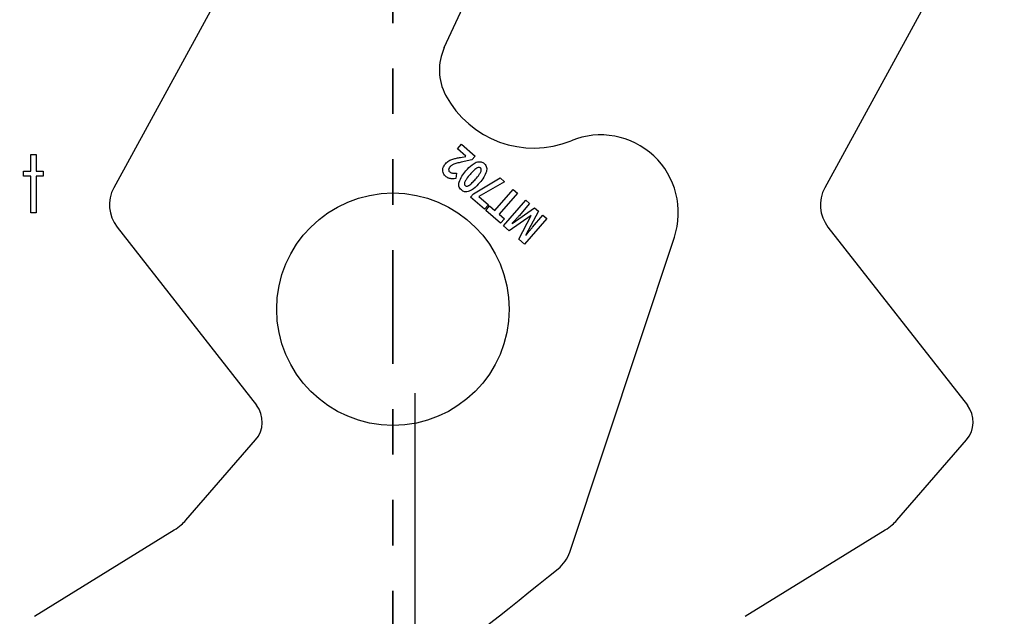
# Model space of a CAD drawing. Header units: inches. Extents: x -122 to 123, y -201 to 75.
# Tile 86 of 191: x -29.96 to -27.8, y 63.68 to 64.99. Entities that reach past the tile are written whole.
import ezdxf

# ---------------------------------------------------------------- set-up
doc = ezdxf.new("R2010")
doc.units = ezdxf.units.IN
doc.header["$MEASUREMENT"] = 0
doc.linetypes.add('PHANTOM', pattern=[0.5, 0.25, -0.05, 0.05, -0.05, 0.05, -0.05])
doc.layers.add('SECTION_VIEWS', color=7, linetype='PHANTOM', lineweight=35)
doc.layers.add('STATION_LINES', color=231, linetype='Continuous')

msp = doc.modelspace()

# ---------------------------------------------------------------- linework, layer by layer
at = {"color": 7, "linetype": 'Continuous', "lineweight": 25}
for p, q in [((-29.52024, 65.05569), (-29.75606, 64.62406)), ((-29.52024, 65.05569), (-29.75606, 64.62406)), ((-29.02857, 64.93284), (-28.97198, 65.05569)), ((-29.02857, 64.93284), (-28.97198, 65.05569)), ((-27.95524, 65.05569), (-28.19106, 64.62406)), ((-27.95524, 65.05569), (-28.19106, 64.62406)), ((-28.99977, 64.70989), (-28.99105, 64.71993)), ((-28.99977, 64.70989), (-28.99105, 64.71993)), ((-28.981, 64.69359), (-28.99977, 64.70989)), ((-28.981, 64.69359), (-28.99977, 64.70989)), ((-28.99105, 64.71993), (-28.96093, 64.69378)), ((-28.99105, 64.71993), (-28.96093, 64.69378)), ((-28.99294, 64.69102), (-28.98146, 64.69305)), ((-28.99294, 64.69102), (-28.98146, 64.69305)), ((-28.96814, 64.68547), (-28.9914, 64.68054)), ((-28.96814, 64.68547), (-28.9914, 64.68054)), ((-28.96093, 64.69378), (-28.96814, 64.68547)), ((-28.96093, 64.69378), (-28.96814, 64.68547)), ((-29.00182, 64.65646), (-29.00355, 64.64446)), ((-29.00182, 64.65646), (-29.00355, 64.64446)), ((-28.96461, 64.61119), (-28.90585, 64.64594)), ((-28.96461, 64.61119), (-28.90585, 64.64594)), ((-28.8963, 64.63765), (-28.95273, 64.60535)), ((-28.8963, 64.63765), (-28.95273, 64.60535)), ((-28.90585, 64.64594), (-28.8963, 64.63765)), ((-28.90585, 64.64594), (-28.8963, 64.63765)), ((-28.91707, 64.57412), (-28.87669, 64.62062)), ((-28.91707, 64.57412), (-28.87669, 64.62062)), ((-28.87669, 64.62062), (-28.86755, 64.61269)), ((-28.87669, 64.62062), (-28.86755, 64.61269)), ((-28.97112, 64.6037), (-28.96461, 64.61119)), ((-28.97112, 64.6037), (-28.96461, 64.61119)), ((-28.9402, 64.57685), (-28.97112, 64.6037)), ((-28.9402, 64.57685), (-28.97112, 64.6037)), ((-28.95273, 64.60535), (-28.93147, 64.58689)), ((-28.95273, 64.60535), (-28.93147, 64.58689)), ((-28.86755, 64.61269), (-28.90794, 64.56619)), ((-28.86755, 64.61269), (-28.90794, 64.56619)), ((-28.89827, 64.54029), (-28.84923, 64.59677)), ((-28.89827, 64.54029), (-28.84923, 64.59677)), ((-28.84923, 64.59677), (-28.8407, 64.58937)), ((-28.84923, 64.59677), (-28.8407, 64.58937)), ((-28.93147, 64.58689), (-28.9402, 64.57685)), ((-28.93147, 64.58689), (-28.9402, 64.57685)), ((-28.93744, 64.57431), (-28.92878, 64.58428)), ((-28.93744, 64.57431), (-28.92878, 64.58428)), ((-28.90491, 64.54605), (-28.93744, 64.57431)), ((-28.90491, 64.54605), (-28.93744, 64.57431)), ((-28.92878, 64.58428), (-28.91707, 64.57412)), ((-28.92878, 64.58428), (-28.91707, 64.57412)), ((-28.87929, 64.5453), (-28.82978, 64.57988)), ((-28.87929, 64.5453), (-28.82978, 64.57988)), ((-28.8407, 64.58937), (-28.86392, 64.56264)), ((-28.8407, 64.58937), (-28.86392, 64.56264)), ((-28.8214, 64.57261), (-28.8495, 64.5193)), ((-28.8214, 64.57261), (-28.8495, 64.5193)), ((-28.82978, 64.57988), (-28.8214, 64.57261)), ((-28.82978, 64.57988), (-28.8214, 64.57261)), ((-28.90794, 64.56619), (-28.89624, 64.55603)), ((-28.90794, 64.56619), (-28.89624, 64.55603)), ((-28.89624, 64.55603), (-28.90491, 64.54605)), ((-28.89624, 64.55603), (-28.90491, 64.54605)), ((-28.83751, 64.56328), (-28.88584, 64.52949)), ((-28.83751, 64.56328), (-28.88584, 64.52949)), ((-28.86464, 64.51109), (-28.83733, 64.56313)), ((-28.86464, 64.51109), (-28.83733, 64.56313)), ((-28.80316, 64.55676), (-28.8522, 64.50029)), ((-28.80316, 64.55676), (-28.8522, 64.50029)), ((-28.83414, 64.53759), (-28.81133, 64.56386)), ((-28.83414, 64.53759), (-28.81133, 64.56386)), ((-28.81133, 64.56386), (-28.80316, 64.55676)), ((-28.81133, 64.56386), (-28.80316, 64.55676)), ((-29.74898, 64.5378), (-29.44208, 64.14538)), ((-29.74898, 64.5378), (-29.44208, 64.14538)), ((-28.88584, 64.52949), (-28.89827, 64.54029)), ((-28.88584, 64.52949), (-28.89827, 64.54029)), ((-28.18398, 64.5378), (-27.87708, 64.14538)), ((-28.18398, 64.5378), (-27.87708, 64.14538)), ((-28.8522, 64.50029), (-28.86464, 64.51109)), ((-28.8522, 64.50029), (-28.86464, 64.51109)), ((-28.75255, 63.82201), (-28.52205, 64.51528)), ((-28.75255, 63.82201), (-28.52205, 64.51528)), ((-29.59737, 63.89251), (-29.44404, 64.06907)), ((-29.59737, 63.89251), (-29.44404, 64.06907)), ((-28.03237, 63.89251), (-27.87904, 64.06907)), ((-28.03237, 63.89251), (-27.87904, 64.06907)), ((-29.93101, 63.68078), (-29.62291, 63.87087)), ((-29.93101, 63.68078), (-29.62291, 63.87087)), ((-28.36601, 63.68078), (-28.05791, 63.87087)), ((-28.36601, 63.68078), (-28.05791, 63.87087))]:
    msp.add_line(p, q, dxfattribs=at)
at = {"color": 7, "linetype": 'Continuous', "flags": 128}
msp.add_lwpolyline([(-29.93861, 64.69754), (-29.9274, 64.69754), (-29.9274, 64.69754), (-29.9274, 64.66068), (-29.9274, 64.66068), (-29.91138, 64.66068), (-29.91138, 64.66068), (-29.91138, 64.64946), (-29.91138, 64.64946), (-29.9274, 64.64946), (-29.9274, 64.64946), (-29.9274, 64.56934), (-29.9274, 64.56934), (-29.93862, 64.56934), (-29.93862, 64.56934), (-29.93862, 64.64946), (-29.93862, 64.64946), (-29.95465, 64.64946), (-29.95465, 64.64946), (-29.95465, 64.66068), (-29.95465, 64.66068), (-29.93862, 64.66068), (-29.93862, 64.66068), (-29.93862, 64.69754)], dxfattribs=at)
at = {"color": 7, "linetype": 'Continuous', "lineweight": 25}
msp.add_circle((-29.14157, 64.35685), 0.25591, dxfattribs=at)
msp.add_circle((-29.14157, 64.35685), 0.25591, dxfattribs=at)
for centre, radius, start, end in [((-28.92143, 64.88348), 0.11796, 155.26684, 207.88205), ((-28.92143, 64.88348), 0.11796, 155.26684, 207.88205), ((-28.832, 64.9308), 0.21913, 207.88205, 292.18931), ((-28.832, 64.9308), 0.21913, 207.88205, 292.18931), ((-28.68457, 64.56932), 0.17126, 341.60902, 112.18931), ((-28.68457, 64.56932), 0.17126, 341.60902, 112.18931), ((-29.68696, 64.58631), 0.07874, 151.35059, 218.02791), ((-29.68696, 64.58631), 0.07874, 151.35059, 218.02791), ((-28.12196, 64.58631), 0.07874, 151.35059, 218.02791), ((-28.12196, 64.58631), 0.07874, 151.35059, 218.02791), ((-29.48934, 64.10841), 0.06, 319.028, 38.028), ((-29.48934, 64.10841), 0.06, 319.028, 38.028), ((-27.92434, 64.10841), 0.06, 319.028, 38.028), ((-27.92434, 64.10841), 0.06, 319.028, 38.028), ((-28.82727, 63.84685), 0.07874, 308.88106, 341.60898), ((-28.82727, 63.84685), 0.07874, 308.88106, 341.60898), ((-46.07682, 85.23892), 27.55906, 305.202886, 308.881055), ((-46.07682, 85.23892), 27.55906, 305.202886, 308.881055), ((-44.51182, 85.23892), 27.55906, 305.202886, 308.881055), ((-44.51182, 85.23892), 27.55906, 305.202886, 308.881055)]:
    msp.add_arc(centre, radius, start, end, dxfattribs=at)
for points, knots in [([(-29.0263, 64.67691), (-29.02502, 64.67828), (-29.02278, 64.68068), (-29.02007, 64.68252), (-29.0189, 64.68331)], [0, 0, 0, 0, 0.5707464, 1, 1, 1, 1]), ([(-29.0263, 64.67691), (-29.02502, 64.67828), (-29.02278, 64.68068), (-29.02007, 64.68252), (-29.0189, 64.68331)], [0, 0, 0, 0, 0.5707464, 1, 1, 1, 1]), ([(-29.0189, 64.68331), (-29.01729, 64.68421), (-29.01431, 64.6859), (-29.01107, 64.687), (-29.00958, 64.68751)], [0, 0, 0, 0, 0.5400805, 1, 1, 1, 1]), ([(-29.0189, 64.68331), (-29.01729, 64.68421), (-29.01431, 64.6859), (-29.01107, 64.687), (-29.00958, 64.68751)], [0, 0, 0, 0, 0.5400805, 1, 1, 1, 1]), ([(-29.00958, 64.68751), (-29.00697, 64.68819), (-29.00148, 64.68963), (-28.99588, 64.69054), (-28.99294, 64.69102)], [0, 0, 0, 0, 0.4745111, 1, 1, 1, 1]), ([(-29.00958, 64.68751), (-29.00697, 64.68819), (-29.00148, 64.68963), (-28.99588, 64.69054), (-28.99294, 64.69102)], [0, 0, 0, 0, 0.4745111, 1, 1, 1, 1]), ([(-28.9914, 64.68054), (-28.99459, 64.67985), (-28.99931, 64.67883), (-29.00394, 64.67748), (-29.00545, 64.67705)], [0, 0, 0, 0, 0.67620193, 1, 1, 1, 1]), ([(-28.9914, 64.68054), (-28.99459, 64.67985), (-28.99931, 64.67883), (-29.00394, 64.67748), (-29.00545, 64.67705)], [0, 0, 0, 0, 0.67620193, 1, 1, 1, 1]), ([(-28.98089, 64.66157), (-28.97669, 64.66633), (-28.97008, 64.67381), (-28.96134, 64.67854), (-28.95816, 64.68026)], [0, 0, 0, 0, 0.635645, 1, 1, 1, 1]), ([(-28.98089, 64.66157), (-28.97669, 64.66633), (-28.97008, 64.67381), (-28.96134, 64.67854), (-28.95816, 64.68026)], [0, 0, 0, 0, 0.635645, 1, 1, 1, 1]), ([(-28.95816, 64.68026), (-28.9564, 64.68083), (-28.95303, 64.68192), (-28.94808, 64.6816), (-28.9439, 64.68004), (-28.94172, 64.67836), (-28.9406, 64.67748)], [0, 0, 0, 0, 0.2946051, 0.5624803, 0.7734345, 1, 1, 1, 1]), ([(-28.95816, 64.68026), (-28.9564, 64.68083), (-28.95303, 64.68192), (-28.94808, 64.6816), (-28.9439, 64.68004), (-28.94172, 64.67836), (-28.9406, 64.67748)], [0, 0, 0, 0, 0.2946051, 0.5624803, 0.7734345, 1, 1, 1, 1]), ([(-29.0314, 64.65788), (-29.03178, 64.65964), (-29.03247, 64.66283), (-29.0318, 64.66602), (-29.0315, 64.66746)], [0, 0, 0, 0, 0.5507687, 1, 1, 1, 1]), ([(-29.0314, 64.65788), (-29.03178, 64.65964), (-29.03247, 64.66283), (-29.0318, 64.66602), (-29.0315, 64.66746)], [0, 0, 0, 0, 0.5507687, 1, 1, 1, 1]), ([(-29.0315, 64.66746), (-29.03085, 64.66932), (-29.02964, 64.67276), (-29.02735, 64.6756), (-29.0263, 64.67691)], [0, 0, 0, 0, 0.540555, 1, 1, 1, 1]), ([(-29.0315, 64.66746), (-29.03085, 64.66932), (-29.02964, 64.67276), (-29.02735, 64.6756), (-29.0263, 64.67691)], [0, 0, 0, 0, 0.540555, 1, 1, 1, 1]), ([(-29.01604, 64.67044), (-29.01699, 64.66928), (-29.01852, 64.66741), (-29.01887, 64.66504), (-29.01901, 64.66413)], [0, 0, 0, 0, 0.6162974, 1, 1, 1, 1]), ([(-29.01604, 64.67044), (-29.01699, 64.66928), (-29.01852, 64.66741), (-29.01887, 64.66504), (-29.01901, 64.66413)], [0, 0, 0, 0, 0.6162974, 1, 1, 1, 1]), ([(-29.01901, 64.66413), (-29.01898, 64.6636), (-29.01892, 64.66257), (-29.01821, 64.66077), (-29.01724, 64.65978), (-29.01664, 64.65916)], [0, 0, 0, 0, 0.2764959, 0.5466028, 1, 1, 1, 1]), ([(-29.01901, 64.66413), (-29.01898, 64.6636), (-29.01892, 64.66257), (-29.01821, 64.66077), (-29.01724, 64.65978), (-29.01664, 64.65916)], [0, 0, 0, 0, 0.2764959, 0.5466028, 1, 1, 1, 1]), ([(-29.01664, 64.65916), (-29.01562, 64.65843), (-29.01375, 64.65709), (-29.01149, 64.65665), (-29.01047, 64.65645)], [0, 0, 0, 0, 0.5441272, 1, 1, 1, 1]), ([(-29.01664, 64.65916), (-29.01562, 64.65843), (-29.01375, 64.65709), (-29.01149, 64.65665), (-29.01047, 64.65645)], [0, 0, 0, 0, 0.5441272, 1, 1, 1, 1]), ([(-29.01157, 64.67428), (-29.01248, 64.67365), (-29.01411, 64.67253), (-29.01545, 64.67108), (-29.01604, 64.67044)], [0, 0, 0, 0, 0.5572075, 1, 1, 1, 1]), ([(-29.01157, 64.67428), (-29.01248, 64.67365), (-29.01411, 64.67253), (-29.01545, 64.67108), (-29.01604, 64.67044)], [0, 0, 0, 0, 0.5572075, 1, 1, 1, 1]), ([(-29.00545, 64.67705), (-29.0067, 64.6766), (-29.00882, 64.67585), (-29.01078, 64.67473), (-29.01157, 64.67428)], [0, 0, 0, 0, 0.5924868, 1, 1, 1, 1]), ([(-29.00545, 64.67705), (-29.0067, 64.6766), (-29.00882, 64.67585), (-29.01078, 64.67473), (-29.01157, 64.67428)], [0, 0, 0, 0, 0.5924868, 1, 1, 1, 1]), ([(-28.99592, 64.63655), (-28.99414, 64.64107), (-28.99052, 64.65024), (-28.98413, 64.65776), (-28.98089, 64.66157)], [0, 0, 0, 0, 0.4918887, 1, 1, 1, 1]), ([(-28.99592, 64.63655), (-28.99414, 64.64107), (-28.99052, 64.65024), (-28.98413, 64.65776), (-28.98089, 64.66157)], [0, 0, 0, 0, 0.4918887, 1, 1, 1, 1]), ([(-28.95751, 64.66729), (-28.95995, 64.66539), (-28.96516, 64.66133), (-28.9695, 64.65634), (-28.97181, 64.65369)], [0, 0, 0, 0, 0.4682096, 1, 1, 1, 1]), ([(-28.95751, 64.66729), (-28.95995, 64.66539), (-28.96516, 64.66133), (-28.9695, 64.65634), (-28.97181, 64.65369)], [0, 0, 0, 0, 0.4682096, 1, 1, 1, 1]), ([(-28.95981, 64.64327), (-28.95696, 64.64655), (-28.9526, 64.65156), (-28.94937, 64.65735), (-28.94825, 64.65935)], [0, 0, 0, 0, 0.6539463, 1, 1, 1, 1]), ([(-28.95981, 64.64327), (-28.95696, 64.64655), (-28.9526, 64.65156), (-28.94937, 64.65735), (-28.94825, 64.65935)], [0, 0, 0, 0, 0.6539463, 1, 1, 1, 1]), ([(-28.94895, 64.66787), (-28.94958, 64.66829), (-28.95085, 64.66916), (-28.95318, 64.66916), (-28.95541, 64.66849), (-28.95677, 64.66772), (-28.95751, 64.66729)], [0, 0, 0, 0, 0.2419294, 0.4917911, 0.7230818, 1, 1, 1, 1]), ([(-28.94895, 64.66787), (-28.94958, 64.66829), (-28.95085, 64.66916), (-28.95318, 64.66916), (-28.95541, 64.66849), (-28.95677, 64.66772), (-28.95751, 64.66729)], [0, 0, 0, 0, 0.2419294, 0.4917911, 0.7230818, 1, 1, 1, 1]), ([(-28.93573, 64.66037), (-28.93751, 64.65588), (-28.94112, 64.64673), (-28.94751, 64.63924), (-28.95077, 64.63542)], [0, 0, 0, 0, 0.4901251, 1, 1, 1, 1]), ([(-28.93573, 64.66037), (-28.93751, 64.65588), (-28.94112, 64.64673), (-28.94751, 64.63924), (-28.95077, 64.63542)], [0, 0, 0, 0, 0.4901251, 1, 1, 1, 1]), ([(-28.94825, 64.65935), (-28.94786, 64.66032), (-28.94717, 64.66207), (-28.94704, 64.66459), (-28.94769, 64.66657), (-28.94853, 64.66743), (-28.94895, 64.66787)], [0, 0, 0, 0, 0.3392516, 0.6129113, 0.8044939, 1, 1, 1, 1]), ([(-28.94825, 64.65935), (-28.94786, 64.66032), (-28.94717, 64.66207), (-28.94704, 64.66459), (-28.94769, 64.66657), (-28.94853, 64.66743), (-28.94895, 64.66787)], [0, 0, 0, 0, 0.3392516, 0.6129113, 0.8044939, 1, 1, 1, 1]), ([(-28.9406, 64.67748), (-28.93936, 64.67624), (-28.93696, 64.67381), (-28.93524, 64.66925), (-28.93489, 64.66469), (-28.93544, 64.66186), (-28.93573, 64.66037)], [0, 0, 0, 0, 0.2772429, 0.5408567, 0.7587102, 1, 1, 1, 1]), ([(-28.9406, 64.67748), (-28.93936, 64.67624), (-28.93696, 64.67381), (-28.93524, 64.66925), (-28.93489, 64.66469), (-28.93544, 64.66186), (-28.93573, 64.66037)], [0, 0, 0, 0, 0.2772429, 0.5408567, 0.7587102, 1, 1, 1, 1]), ([(-29.02595, 64.64975), (-29.02731, 64.65109), (-29.02968, 64.65344), (-29.03089, 64.65655), (-29.0314, 64.65788)], [0, 0, 0, 0, 0.57211, 1, 1, 1, 1]), ([(-29.02595, 64.64975), (-29.02731, 64.65109), (-29.02968, 64.65344), (-29.03089, 64.65655), (-29.0314, 64.65788)], [0, 0, 0, 0, 0.57211, 1, 1, 1, 1]), ([(-29.01971, 64.64573), (-29.02091, 64.64633), (-29.02314, 64.64744), (-29.02506, 64.64902), (-29.02595, 64.64975)], [0, 0, 0, 0, 0.5392673, 1, 1, 1, 1]), ([(-29.01971, 64.64573), (-29.02091, 64.64633), (-29.02314, 64.64744), (-29.02506, 64.64902), (-29.02595, 64.64975)], [0, 0, 0, 0, 0.5392673, 1, 1, 1, 1]), ([(-29.01318, 64.64403), (-29.01443, 64.64421), (-29.01668, 64.64454), (-29.01878, 64.64536), (-29.01971, 64.64573)], [0, 0, 0, 0, 0.5584861, 1, 1, 1, 1]), ([(-29.01318, 64.64403), (-29.01443, 64.64421), (-29.01668, 64.64454), (-29.01878, 64.64536), (-29.01971, 64.64573)], [0, 0, 0, 0, 0.5584861, 1, 1, 1, 1]), ([(-29.00355, 64.64446), (-29.00558, 64.64422), (-29.00879, 64.64383), (-29.01201, 64.64397), (-29.01318, 64.64403)], [0, 0, 0, 0, 0.6349345, 1, 1, 1, 1]), ([(-29.00355, 64.64446), (-29.00558, 64.64422), (-29.00879, 64.64383), (-29.01201, 64.64397), (-29.01318, 64.64403)], [0, 0, 0, 0, 0.6349345, 1, 1, 1, 1]), ([(-29.01047, 64.65645), (-29.00896, 64.65631), (-29.00608, 64.65604), (-29.00319, 64.65632), (-29.00182, 64.65646)], [0, 0, 0, 0, 0.52242521, 1, 1, 1, 1]), ([(-29.01047, 64.65645), (-29.00896, 64.65631), (-29.00608, 64.65604), (-29.00319, 64.65632), (-29.00182, 64.65646)], [0, 0, 0, 0, 0.52242521, 1, 1, 1, 1]), ([(-28.98334, 64.63752), (-28.98372, 64.63654), (-28.9844, 64.63477), (-28.98454, 64.63225), (-28.98393, 64.63028), (-28.98311, 64.62943), (-28.9827, 64.629)], [0, 0, 0, 0, 0.3436522, 0.61893072, 0.8088306, 1, 1, 1, 1]), ([(-28.98334, 64.63752), (-28.98372, 64.63654), (-28.9844, 64.63477), (-28.98454, 64.63225), (-28.98393, 64.63028), (-28.98311, 64.62943), (-28.9827, 64.629)], [0, 0, 0, 0, 0.3436522, 0.61893072, 0.8088306, 1, 1, 1, 1]), ([(-28.97181, 64.65369), (-28.97466, 64.65041), (-28.97903, 64.64538), (-28.98223, 64.63955), (-28.98334, 64.63752)], [0, 0, 0, 0, 0.6525963, 1, 1, 1, 1]), ([(-28.97181, 64.65369), (-28.97466, 64.65041), (-28.97903, 64.64538), (-28.98223, 64.63955), (-28.98334, 64.63752)], [0, 0, 0, 0, 0.6525963, 1, 1, 1, 1]), ([(-28.97416, 64.62955), (-28.97172, 64.63147), (-28.96649, 64.63557), (-28.96213, 64.64059), (-28.95981, 64.64327)], [0, 0, 0, 0, 0.4666853, 1, 1, 1, 1]), ([(-28.97416, 64.62955), (-28.97172, 64.63147), (-28.96649, 64.63557), (-28.96213, 64.64059), (-28.95981, 64.64327)], [0, 0, 0, 0, 0.4666853, 1, 1, 1, 1]), ([(-28.99108, 64.61935), (-28.99232, 64.62059), (-28.99472, 64.62303), (-28.99643, 64.62762), (-28.99677, 64.6322), (-28.99621, 64.63505), (-28.99592, 64.63655)], [0, 0, 0, 0, 0.2761883, 0.5395293, 0.7577987, 1, 1, 1, 1]), ([(-28.99108, 64.61935), (-28.99232, 64.62059), (-28.99472, 64.62303), (-28.99643, 64.62762), (-28.99677, 64.6322), (-28.99621, 64.63505), (-28.99592, 64.63655)], [0, 0, 0, 0, 0.2761883, 0.5395293, 0.7577987, 1, 1, 1, 1]), ([(-28.97357, 64.61658), (-28.97533, 64.61601), (-28.97869, 64.61492), (-28.98362, 64.61524), (-28.9878, 64.6168), (-28.98996, 64.61848), (-28.99108, 64.61935)], [0, 0, 0, 0, 0.2946625, 0.5625347, 0.7734794, 1, 1, 1, 1]), ([(-28.97357, 64.61658), (-28.97533, 64.61601), (-28.97869, 64.61492), (-28.98362, 64.61524), (-28.9878, 64.6168), (-28.98996, 64.61848), (-28.99108, 64.61935)], [0, 0, 0, 0, 0.2946625, 0.5625347, 0.7734794, 1, 1, 1, 1]), ([(-28.9827, 64.629), (-28.98207, 64.62857), (-28.9808, 64.6277), (-28.97847, 64.62768), (-28.97624, 64.62835), (-28.97489, 64.62913), (-28.97416, 64.62955)], [0, 0, 0, 0, 0.2440077, 0.4944574, 0.7249513, 1, 1, 1, 1]), ([(-28.9827, 64.629), (-28.98207, 64.62857), (-28.9808, 64.6277), (-28.97847, 64.62768), (-28.97624, 64.62835), (-28.97489, 64.62913), (-28.97416, 64.62955)], [0, 0, 0, 0, 0.2440077, 0.4944574, 0.7249513, 1, 1, 1, 1]), ([(-28.95077, 64.63542), (-28.955, 64.63062), (-28.96163, 64.62309), (-28.9704, 64.61831), (-28.97357, 64.61658)], [0, 0, 0, 0, 0.6372683, 1, 1, 1, 1]), ([(-28.95077, 64.63542), (-28.955, 64.63062), (-28.96163, 64.62309), (-28.9704, 64.61831), (-28.97357, 64.61658)], [0, 0, 0, 0, 0.6372683, 1, 1, 1, 1]), ([(-28.86775, 64.55832), (-28.86934, 64.55658), (-28.87327, 64.55231), (-28.87721, 64.54805), (-28.87956, 64.54553)], [0, 0, 0, 0, 0.4064252, 1, 1, 1, 1]), ([(-28.86775, 64.55832), (-28.86934, 64.55658), (-28.87327, 64.55231), (-28.87721, 64.54805), (-28.87956, 64.54553)], [0, 0, 0, 0, 0.4064252, 1, 1, 1, 1]), ([(-28.86392, 64.56264), (-28.86459, 64.56188), (-28.86586, 64.56043), (-28.86714, 64.559), (-28.86775, 64.55832)], [0, 0, 0, 0, 0.5275028, 1, 1, 1, 1]), ([(-28.86392, 64.56264), (-28.86459, 64.56188), (-28.86586, 64.56043), (-28.86714, 64.559), (-28.86775, 64.55832)], [0, 0, 0, 0, 0.5275028, 1, 1, 1, 1]), ([(-28.84923, 64.51907), (-28.84585, 64.52332), (-28.84089, 64.52956), (-28.83576, 64.53566), (-28.83414, 64.53759)], [0, 0, 0, 0, 0.6829238, 1, 1, 1, 1]), ([(-28.84923, 64.51907), (-28.84585, 64.52332), (-28.84089, 64.52956), (-28.83576, 64.53566), (-28.83414, 64.53759)], [0, 0, 0, 0, 0.6829238, 1, 1, 1, 1]), ([(-29.62291, 63.87087), (-29.61767, 63.87441), (-29.60836, 63.8807), (-29.60071, 63.88892), (-29.59737, 63.89251)], [0, 0, 0, 0, 0.5626073, 1, 1, 1, 1]), ([(-29.62291, 63.87087), (-29.61767, 63.87441), (-29.60836, 63.8807), (-29.60071, 63.88892), (-29.59737, 63.89251)], [0, 0, 0, 0, 0.5626073, 1, 1, 1, 1]), ([(-28.05791, 63.87087), (-28.05267, 63.87441), (-28.04336, 63.8807), (-28.03571, 63.88892), (-28.03237, 63.89251)], [0, 0, 0, 0, 0.56260733, 1, 1, 1, 1]), ([(-28.05791, 63.87087), (-28.05267, 63.87441), (-28.04336, 63.8807), (-28.03571, 63.88892), (-28.03237, 63.89251)], [0, 0, 0, 0, 0.56260733, 1, 1, 1, 1])]:
    msp.add_open_spline(points, degree=3, knots=knots, dxfattribs=at)
at = {"layer": 'SECTION_VIEWS'}
msp.add_line((-29.14157, 71.98688), (-29.14157, 58.48774), dxfattribs=at)
at = {"layer": 'STATION_LINES'}
msp.add_line((-29.09283, 58.65316), (-29.09283, 64.17173), dxfattribs=at)

doc.saveas('drawing.dxf')
